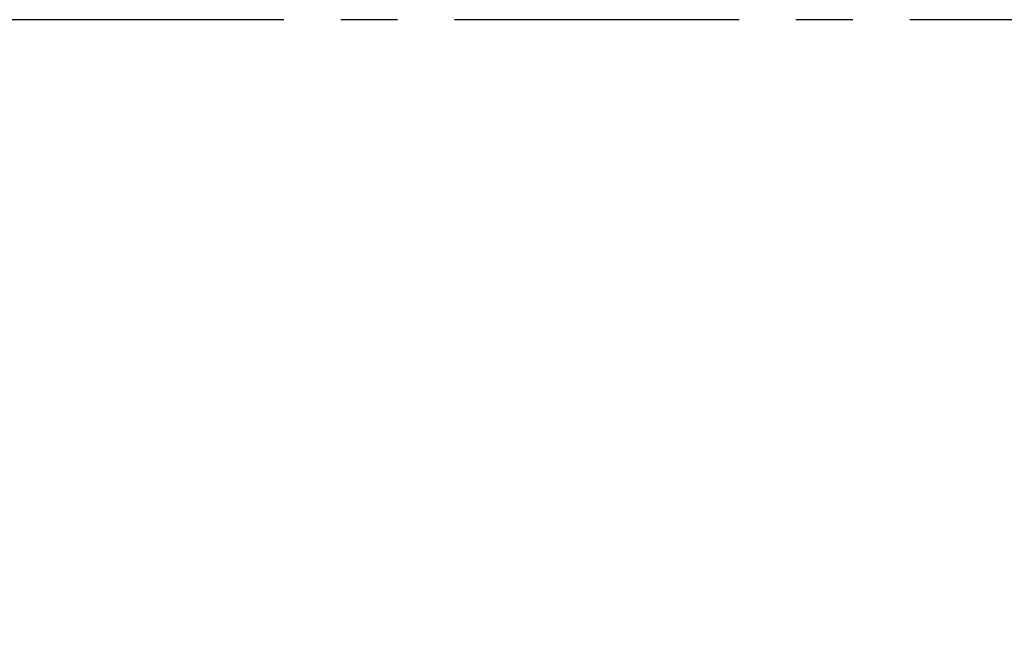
# Model space of a CAD drawing. Extents: x -262 to 1129, y 53 to 216.
# Tile 30 of 51: x 999 to 1042, y 122 to 149. Entities that reach past the tile are written whole.
import ezdxf

# ---------------------------------------------------------------- set-up
doc = ezdxf.new("R2010")
doc.units = 0
doc.header["$MEASUREMENT"] = 0
doc.header["$PDMODE"] = 1
doc.linetypes.add('CENTER', pattern=[2, 1.25, -0.25, 0.25, -0.25])
doc.layers.get('DEFPOINTS').update_dxf_attribs({"linetype": 'CONTINUOUS'})
doc.layers.add('CL', color=1, linetype='CENTER')
doc.layers.add('DIM', color=4, linetype='CONTINUOUS')
doc.styles.add('CHN', font='SIMPLEX.shx', dxfattribs={"width": 0.7, "bigfont": 'CHINESET.shx'})
doc.styles.add('DIM-7', font='SIMPLEX.shx', dxfattribs={"width": 0.7, "bigfont": 'chineset.shx'})
doc.dimstyles.get("Standard").update_dxf_attribs({"dimscale": 1.2, "dimtxt": 4, "dimasz": 3, "dimexe": 1, "dimexo": 0.5, "dimgap": 1, "dimtad": 1, "dimdsep": 46, "dimtxsty": 'CHN', "dimcen": 0.09, "dimclrd": 256, "dimclre": 256, "dimclrt": 256, "dimadec": 0, "dimazin": 0, "dimtp": 1, "dimtm": 1, "dimtfac": 0.6, "dimtix": 1, "dimtmove": 2, "dimatfit": 3, "dimfxl": 1, "dimtvp": 0.85, "dimtolj": 1, "dimarcsym": 0})

# ---------------------------------------------------------------- blocks, each defined once
blk = doc.blocks.new('*D19')
at = {"layer": 'DEFPOINTS', "color": 0, "transparency": 16777216}
for p in [(1110.809, 129.718), (962.809, 104.491), (1110.809, 83.684)]:
    blk.add_point(p, dxfattribs=at)
at = {"layer": 'DIM', "color": 0, "lineweight": -2, "transparency": 16777216}
for p, q in [((1110.809, 127.768), (1110.809, 82.384)), ((962.809, 102.541), (962.809, 82.384)), ((966.059, 83.684), (1107.559, 83.684))]:
    blk.add_line(p, q, dxfattribs=at)
at = {"layer": 'DIM', "color": 0, "transparency": 16777216}
for points in [[(966.059, 84.225), (966.059, 83.142), (962.809, 83.684)], [(1107.559, 84.225), (1107.559, 83.142), (1110.809, 83.684)]]:
    blk.add_solid(points, dxfattribs=at)
at = {"layer": 'DIM', "color": 0, "transparency": 16777216, "insert": (1036.809, 86.934), "char_height": 3.9, "attachment_point": 5, "style": 'DIM-7'}
blk.add_mtext('\\A1;148', dxfattribs=at)

msp = doc.modelspace()

# ---------------------------------------------------------------- linework, layer by layer
at = {"layer": 'CL', "color": 7, "ltscale": 10}
msp.add_line((1110.809, 149.491), (956.556, 149.491), dxfattribs=at)

# ---------------------------------------------------------------- dimensions: what is measured, and where the dimension line sits
at = {"layer": 'DIM', "color": 7}
dim = msp.add_linear_dim(base=(1110.809, 83.684), p1=(962.809, 104.491), p2=(1110.809, 129.718), dimstyle='Standard', override={"dimscale": 1.3, "dimtxt": 3, "dimasz": 2.5, "dimexo": 1.5, "dimtxsty": 'DIM-7', "dimclrd": 0, "dimclre": 0, "dimclrt": 0, "dimtvp": 0.971429}, dxfattribs=at)
dim.commit()
dim.dimension.update_dxf_attribs({"geometry": '*D19', "text_midpoint": (1036.809, 86.934)})

doc.saveas('drawing.dxf')
